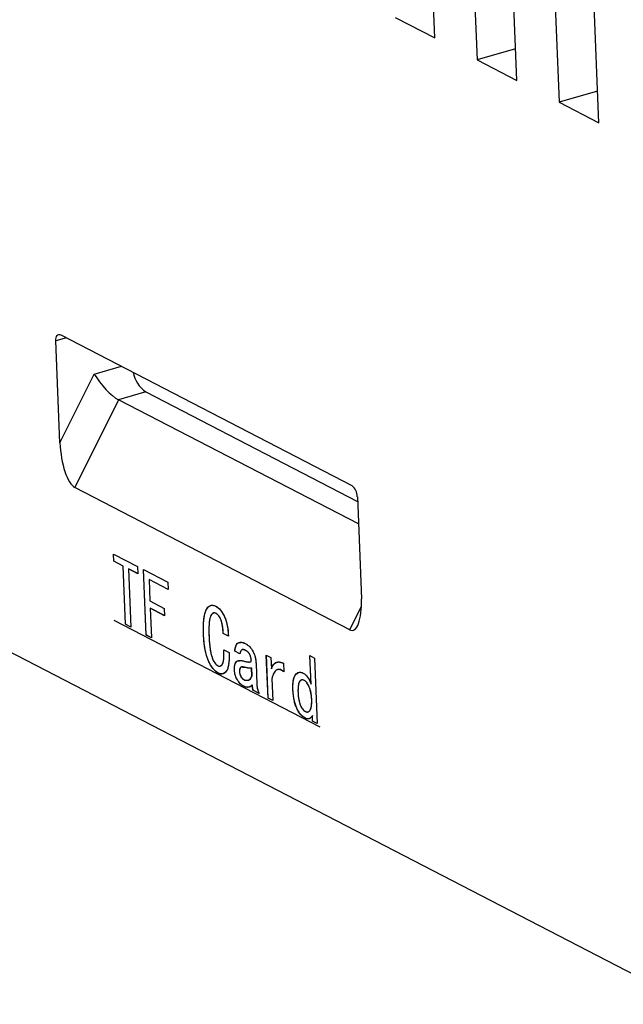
# Model space of a CAD drawing. Header units: millimetres. Extents: x 1635 to 1825, y 2196 to 2483.
# Tile 4 of 14: x 1727 to 1740, y 2261 to 2282. Entities that reach past the tile are written whole.
import ezdxf

# ---------------------------------------------------------------- set-up
doc = ezdxf.new("R2010")
doc.units = ezdxf.units.MM
doc.linetypes.add('CENTERX2', pattern=[20.32, 12.7, -2.54, 2.54, -2.54])

msp = doc.modelspace()

# ---------------------------------------------------------------- linework, layer by layer
at = {"color": 7, "linetype": 'Continuous', "lineweight": 25}
for p, q in [((1736.288, 2281.508), (1736.096, 2286.327)), ((1736.993, 2285.863), (1737.186, 2281.044)), ((1738.027, 2280.608), (1737.835, 2285.427)), ((1738.733, 2284.962), (1738.925, 2280.143)), ((1739.767, 2279.708), (1739.575, 2284.527)), ((1735.446, 2281.944), (1736.288, 2281.508)), ((1738.001, 2281.279), (1737.186, 2281.044)), ((1737.186, 2281.044), (1738.027, 2280.608)), ((1739.74, 2280.379), (1738.925, 2280.143)), ((1738.925, 2280.143), (1739.767, 2279.708)), ((1741.722, 2260.998), (1708.949, 2277.955)), ((1728.35, 2275.205), (1734.523, 2272.011)), ((1728.331, 2272.916), (1728.245, 2275.078)), ((1728.331, 2272.916), (1729.06, 2274.375)), ((1730.152, 2273.996), (1729.573, 2273.829)), ((1730.152, 2273.996), (1734.646, 2271.67)), ((1729.573, 2273.829), (1728.644, 2271.967)), ((1734.665, 2271.194), (1729.573, 2273.829)), ((1734.48, 2268.947), (1728.644, 2271.967)), ((1734.643, 2271.768), (1734.729, 2269.606)), ((1729.474, 2270.401), (1729.468, 2270.555)), ((1729.468, 2270.555), (1729.975, 2270.293)), ((1729.475, 2270.401), (1729.469, 2270.555)), ((1729.671, 2270.299), (1729.474, 2270.401)), ((1729.475, 2270.401), (1729.474, 2270.401)), ((1729.672, 2270.299), (1729.475, 2270.401)), ((1729.72, 2269.063), (1729.671, 2270.299)), ((1729.672, 2270.299), (1729.671, 2270.299)), ((1729.721, 2269.063), (1729.672, 2270.299)), ((1729.784, 2270.24), (1729.833, 2269.005)), ((1729.981, 2270.138), (1729.784, 2270.24)), ((1729.785, 2270.24), (1729.784, 2270.24)), ((1729.981, 2270.139), (1729.785, 2270.24)), ((1729.975, 2270.293), (1729.981, 2270.138)), ((1730.158, 2268.836), (1730.103, 2270.226)), ((1730.103, 2270.226), (1730.62, 2269.959)), ((1730.159, 2268.837), (1730.104, 2270.226)), ((1730.223, 2270.014), (1730.222, 2270.013)), ((1730.222, 2270.013), (1730.24, 2269.558)), ((1730.626, 2269.805), (1730.222, 2270.013)), ((1730.626, 2269.805), (1730.223, 2270.014)), ((1730.62, 2269.959), (1730.626, 2269.805)), ((1730.24, 2269.558), (1730.545, 2269.4)), ((1730.246, 2269.404), (1730.271, 2268.778)), ((1730.552, 2269.246), (1730.246, 2269.404)), ((1730.247, 2269.404), (1730.246, 2269.404)), ((1730.552, 2269.247), (1730.247, 2269.404)), ((1730.545, 2269.4), (1730.552, 2269.246)), ((1731.645, 2269.294), (1731.644, 2269.294)), ((1729.833, 2269.005), (1729.72, 2269.063)), ((1729.721, 2269.063), (1729.72, 2269.063)), ((1729.833, 2269.005), (1729.721, 2269.063)), ((1731.905, 2268.809), (1731.796, 2268.865)), ((1731.797, 2268.865), (1731.796, 2268.865)), ((1731.905, 2268.809), (1731.797, 2268.865)), ((1730.159, 2268.837), (1730.158, 2268.836)), ((1730.271, 2268.778), (1730.158, 2268.836)), ((1730.271, 2268.779), (1730.159, 2268.837)), ((1731.379, 2268.843), (1731.378, 2268.842)), ((1731.81, 2268.523), (1731.923, 2268.465)), ((1732.151, 2268.435), (1732.043, 2268.491)), ((1732.043, 2268.491), (1732.043, 2268.49)), ((1732.151, 2268.434), (1732.043, 2268.49)), ((1732.269, 2268.509), (1732.268, 2268.509)), ((1732.393, 2268.302), (1732.392, 2268.301)), ((1732.711, 2268.407), (1732.81, 2268.356)), ((1732.748, 2267.497), (1732.711, 2268.407)), ((1732.748, 2267.497), (1732.712, 2268.407)), ((1732.81, 2268.356), (1732.819, 2268.12)), ((1733.661, 2267.796), (1733.637, 2268.398)), ((1733.637, 2268.398), (1733.736, 2268.347)), ((1733.662, 2267.796), (1733.638, 2268.397)), ((1733.736, 2268.347), (1733.791, 2266.957)), ((1731.691, 2268.028), (1731.69, 2268.028)), ((1732.035, 2268.097), (1732.034, 2268.097)), ((1732.255, 2268.15), (1732.204, 2268.15)), ((1732.255, 2268.15), (1732.254, 2268.15)), ((1732.4, 2268.131), (1732.399, 2268.131)), ((1732.406, 2267.968), (1732.399, 2268.131)), ((1732.407, 2267.968), (1732.4, 2268.131)), ((1732.492, 2268.234), (1732.509, 2267.787)), ((1732.82, 2268.121), (1732.819, 2268.12)), ((1733.075, 2268.235), (1733.082, 2268.056)), ((1732.407, 2267.968), (1732.406, 2267.968)), ((1732.827, 2267.909), (1732.846, 2267.446)), ((1733.519, 2267.87), (1733.518, 2267.87)), ((1732.232, 2267.748), (1732.231, 2267.748)), ((1732.414, 2267.781), (1732.413, 2267.781)), ((1732.556, 2267.596), (1732.437, 2267.657)), ((1732.438, 2267.657), (1732.437, 2267.657)), ((1732.556, 2267.596), (1732.438, 2267.657)), ((1733.277, 2267.669), (1733.276, 2267.669)), ((1733.662, 2267.796), (1733.661, 2267.796)), ((1732.846, 2267.446), (1732.748, 2267.497)), ((1732.846, 2267.446), (1732.748, 2267.497)), ((1732.748, 2267.497), (1732.748, 2267.497)), ((1733.675, 2267.463), (1733.675, 2267.463)), ((1733.532, 2267.076), (1733.531, 2267.075)), ((1733.693, 2267.008), (1733.688, 2267.13)), ((1733.689, 2267.13), (1733.688, 2267.13)), ((1733.693, 2267.008), (1733.689, 2267.13)), ((1733.791, 2266.957), (1733.693, 2267.008)), ((1733.791, 2266.957), (1733.693, 2267.008)), ((1733.693, 2267.008), (1733.693, 2267.008))]:
    msp.add_line(p, q, dxfattribs=at)
at = {"color": 1, "linetype": 'Continuous', "lineweight": 25}
for p, q in [((1728.47, 2275.143), (1728.245, 2275.078)), ((1729.06, 2274.375), (1729.634, 2274.541)), ((1734.48, 2268.947), (1734.729, 2269.447))]:
    msp.add_line(p, q, dxfattribs=at)
at = {"color": 7, "linetype": 'CENTERX2'}
msp.add_line((1729.471, 2269.152), (1733.848, 2266.888), dxfattribs=at)
at = {"color": 7, "linetype": 'Continuous', "lineweight": 25, "flags": 128}
msp.add_lwpolyline([(1728.245, 2275.078), (1728.246, 2275.113), (1728.251, 2275.144), (1728.26, 2275.171), (1728.273, 2275.192), (1728.289, 2275.206), (1728.308, 2275.213), (1728.328, 2275.213), (1728.35, 2275.205)], dxfattribs=at)
at = {"color": 7, "linetype": 'Continuous', "flags": 128}
for points in [[(1729.981, 2270.138), (1729.784, 2270.24), (1729.784, 2270.24), (1729.833, 2269.005), (1729.833, 2269.005), (1729.72, 2269.063), (1729.72, 2269.063), (1729.671, 2270.299), (1729.671, 2270.299), (1729.474, 2270.401), (1729.474, 2270.401), (1729.468, 2270.555), (1729.468, 2270.555), (1729.975, 2270.293), (1729.975, 2270.293), (1729.981, 2270.138)], [(1730.626, 2269.805), (1730.222, 2270.013), (1730.222, 2270.013), (1730.24, 2269.558), (1730.24, 2269.558), (1730.545, 2269.4), (1730.545, 2269.4), (1730.552, 2269.246), (1730.552, 2269.246), (1730.246, 2269.404), (1730.246, 2269.404), (1730.271, 2268.778), (1730.271, 2268.778), (1730.158, 2268.836), (1730.158, 2268.836), (1730.103, 2270.226), (1730.103, 2270.226), (1730.62, 2269.959), (1730.62, 2269.959), (1730.626, 2269.805)], [(1731.923, 2268.465), (1731.924, 2268.391), (1731.922, 2268.325), (1731.918, 2268.265), (1731.911, 2268.212), (1731.903, 2268.166), (1731.891, 2268.126), (1731.878, 2268.093), (1731.862, 2268.066), (1731.844, 2268.046), (1731.825, 2268.03), (1731.805, 2268.018), (1731.784, 2268.011), (1731.762, 2268.008), (1731.739, 2268.01), (1731.715, 2268.017), (1731.69, 2268.028), (1731.69, 2268.028), (1731.661, 2268.045), (1731.633, 2268.067), (1731.605, 2268.094), (1731.579, 2268.124), (1731.553, 2268.159), (1731.528, 2268.199), (1731.505, 2268.243), (1731.482, 2268.291), (1731.46, 2268.344), (1731.441, 2268.401), (1731.425, 2268.463), (1731.411, 2268.53), (1731.399, 2268.601), (1731.389, 2268.677), (1731.382, 2268.757), (1731.378, 2268.842), (1731.378, 2268.842), (1731.375, 2268.934), (1731.376, 2269.019), (1731.379, 2269.096), (1731.385, 2269.165), (1731.393, 2269.227), (1731.405, 2269.282), (1731.419, 2269.33), (1731.436, 2269.369), (1731.456, 2269.402), (1731.477, 2269.429), (1731.499, 2269.448), (1731.524, 2269.462), (1731.55, 2269.468), (1731.577, 2269.468), (1731.607, 2269.461), (1731.638, 2269.448), (1731.638, 2269.448), (1731.664, 2269.432), (1731.69, 2269.413), (1731.715, 2269.39), (1731.738, 2269.363), (1731.761, 2269.333), (1731.783, 2269.299), (1731.803, 2269.262), (1731.823, 2269.221), (1731.841, 2269.177), (1731.857, 2269.131), (1731.87, 2269.083), (1731.882, 2269.032), (1731.891, 2268.98), (1731.898, 2268.925), (1731.902, 2268.868), (1731.905, 2268.809), (1731.905, 2268.809), (1731.796, 2268.865), (1731.796, 2268.865), (1731.794, 2268.908), (1731.791, 2268.949), (1731.786, 2268.989), (1731.781, 2269.026), (1731.775, 2269.06), (1731.768, 2269.093), (1731.76, 2269.123), (1731.751, 2269.151), (1731.741, 2269.177), (1731.73, 2269.2), (1731.718, 2269.221), (1731.705, 2269.24), (1731.691, 2269.257), (1731.677, 2269.271), (1731.661, 2269.283), (1731.644, 2269.294), (1731.644, 2269.294), (1731.625, 2269.301), (1731.607, 2269.305), (1731.59, 2269.303), (1731.575, 2269.297), (1731.56, 2269.286), (1731.547, 2269.27), (1731.535, 2269.25), (1731.524, 2269.224), (1731.515, 2269.193), (1731.507, 2269.157), (1731.5, 2269.113), (1731.496, 2269.063), (1731.493, 2269.006), (1731.492, 2268.943), (1731.493, 2268.874), (1731.495, 2268.797), (1731.495, 2268.797), (1731.499, 2268.727), (1731.504, 2268.66), (1731.51, 2268.599), (1731.517, 2268.542), (1731.525, 2268.491), (1731.535, 2268.443), (1731.546, 2268.4), (1731.558, 2268.363), (1731.572, 2268.329), (1731.585, 2268.298), (1731.6, 2268.271), (1731.615, 2268.247), (1731.631, 2268.226), (1731.648, 2268.208), (1731.666, 2268.194), (1731.684, 2268.182), (1731.684, 2268.182), (1731.697, 2268.177), (1731.71, 2268.174), (1731.722, 2268.174), (1731.734, 2268.177), (1731.746, 2268.183), (1731.757, 2268.191), (1731.768, 2268.203), (1731.779, 2268.217), (1731.788, 2268.235), (1731.796, 2268.259), (1731.802, 2268.289), (1731.807, 2268.325), (1731.81, 2268.366), (1731.812, 2268.413), (1731.811, 2268.465), (1731.81, 2268.523), (1731.81, 2268.523), (1731.923, 2268.465)], [(1732.556, 2267.596), (1732.437, 2267.657), (1732.437, 2267.657), (1732.428, 2267.681), (1732.421, 2267.709), (1732.416, 2267.743), (1732.413, 2267.781), (1732.413, 2267.781), (1732.396, 2267.76), (1732.377, 2267.744), (1732.356, 2267.733), (1732.333, 2267.727), (1732.309, 2267.726), (1732.284, 2267.729), (1732.258, 2267.736), (1732.231, 2267.748), (1732.231, 2267.748), (1732.212, 2267.759), (1732.193, 2267.772), (1732.175, 2267.786), (1732.158, 2267.802), (1732.141, 2267.819), (1732.126, 2267.839), (1732.11, 2267.859), (1732.096, 2267.882), (1732.082, 2267.905), (1732.071, 2267.93), (1732.061, 2267.956), (1732.052, 2267.982), (1732.045, 2268.009), (1732.04, 2268.037), (1732.036, 2268.067), (1732.034, 2268.097), (1732.034, 2268.097), (1732.034, 2268.126), (1732.035, 2268.153), (1732.038, 2268.178), (1732.042, 2268.2), (1732.048, 2268.22), (1732.056, 2268.238), (1732.065, 2268.253), (1732.076, 2268.266), (1732.088, 2268.277), (1732.102, 2268.285), (1732.118, 2268.291), (1732.136, 2268.295), (1732.156, 2268.296), (1732.177, 2268.294), (1732.2, 2268.291), (1732.224, 2268.285), (1732.224, 2268.285), (1732.257, 2268.276), (1732.288, 2268.27), (1732.317, 2268.265), (1732.343, 2268.263), (1732.355, 2268.263), (1732.365, 2268.265), (1732.374, 2268.267), (1732.381, 2268.272), (1732.386, 2268.277), (1732.39, 2268.284), (1732.392, 2268.292), (1732.392, 2268.301), (1732.392, 2268.301), (1732.39, 2268.327), (1732.385, 2268.353), (1732.377, 2268.381), (1732.366, 2268.41), (1732.36, 2268.425), (1732.351, 2268.439), (1732.341, 2268.453), (1732.33, 2268.465), (1732.317, 2268.477), (1732.302, 2268.488), (1732.286, 2268.499), (1732.268, 2268.509), (1732.268, 2268.509), (1732.241, 2268.521), (1732.218, 2268.526), (1732.199, 2268.525), (1732.184, 2268.517), (1732.172, 2268.503), (1732.163, 2268.485), (1732.156, 2268.462), (1732.151, 2268.434), (1732.151, 2268.434), (1732.043, 2268.49), (1732.043, 2268.49), (1732.045, 2268.52), (1732.048, 2268.548), (1732.054, 2268.573), (1732.061, 2268.595), (1732.069, 2268.615), (1732.08, 2268.633), (1732.092, 2268.648), (1732.106, 2268.661), (1732.121, 2268.67), (1732.137, 2268.677), (1732.155, 2268.681), (1732.174, 2268.682), (1732.194, 2268.68), (1732.216, 2268.675), (1732.239, 2268.666), (1732.263, 2268.655), (1732.263, 2268.655), (1732.289, 2268.64), (1732.313, 2268.624), (1732.337, 2268.606), (1732.358, 2268.586), (1732.378, 2268.564), (1732.396, 2268.541), (1732.413, 2268.516), (1732.428, 2268.49), (1732.442, 2268.462), (1732.454, 2268.433), (1732.464, 2268.403), (1732.473, 2268.371), (1732.48, 2268.339), (1732.485, 2268.305), (1732.489, 2268.27), (1732.492, 2268.234), (1732.492, 2268.234), (1732.509, 2267.787), (1732.509, 2267.787), (1732.511, 2267.763), (1732.514, 2267.739), (1732.518, 2267.716), (1732.523, 2267.693), (1732.537, 2267.646), (1732.556, 2267.596)], [(1733.082, 2268.056), (1733.059, 2268.072), (1733.037, 2268.086), (1733.016, 2268.095), (1732.996, 2268.102), (1732.977, 2268.105), (1732.959, 2268.104), (1732.942, 2268.1), (1732.926, 2268.093), (1732.911, 2268.082), (1732.897, 2268.068), (1732.884, 2268.05), (1732.871, 2268.029), (1732.859, 2268.004), (1732.848, 2267.976), (1732.837, 2267.944), (1732.827, 2267.909), (1732.827, 2267.909), (1732.846, 2267.446), (1732.846, 2267.446), (1732.748, 2267.497), (1732.748, 2267.497), (1732.711, 2268.407), (1732.711, 2268.407), (1732.81, 2268.356), (1732.81, 2268.356), (1732.819, 2268.12), (1732.819, 2268.12), (1732.829, 2268.146), (1732.84, 2268.169), (1732.852, 2268.19), (1732.864, 2268.208), (1732.878, 2268.223), (1732.892, 2268.236), (1732.907, 2268.246), (1732.922, 2268.254), (1732.939, 2268.26), (1732.956, 2268.263), (1732.974, 2268.264), (1732.992, 2268.263), (1733.012, 2268.259), (1733.032, 2268.253), (1733.053, 2268.245), (1733.075, 2268.235), (1733.075, 2268.235), (1733.082, 2268.056)], [(1733.791, 2266.957), (1733.693, 2267.008), (1733.693, 2267.008), (1733.688, 2267.13), (1733.688, 2267.13), (1733.674, 2267.103), (1733.658, 2267.083), (1733.641, 2267.068), (1733.623, 2267.06), (1733.603, 2267.056), (1733.581, 2267.057), (1733.557, 2267.064), (1733.531, 2267.075), (1733.531, 2267.075), (1733.507, 2267.09), (1733.483, 2267.107), (1733.461, 2267.128), (1733.439, 2267.152), (1733.417, 2267.179), (1733.397, 2267.209), (1733.378, 2267.243), (1733.359, 2267.28), (1733.341, 2267.319), (1733.326, 2267.362), (1733.313, 2267.407), (1733.301, 2267.454), (1733.292, 2267.504), (1733.285, 2267.556), (1733.279, 2267.611), (1733.276, 2267.669), (1733.276, 2267.669), (1733.275, 2267.726), (1733.276, 2267.778), (1733.279, 2267.825), (1733.285, 2267.868), (1733.293, 2267.905), (1733.303, 2267.939), (1733.315, 2267.967), (1733.33, 2267.991), (1733.347, 2268.011), (1733.365, 2268.026), (1733.383, 2268.037), (1733.403, 2268.043), (1733.424, 2268.045), (1733.446, 2268.044), (1733.469, 2268.037), (1733.493, 2268.027), (1733.493, 2268.027), (1733.519, 2268.011), (1733.544, 2267.991), (1733.567, 2267.968), (1733.588, 2267.941), (1733.608, 2267.911), (1733.627, 2267.877), (1733.645, 2267.838), (1733.661, 2267.796), (1733.661, 2267.796), (1733.637, 2268.398), (1733.637, 2268.398), (1733.736, 2268.347), (1733.736, 2268.347), (1733.791, 2266.957)], [(1732.406, 2267.968), (1732.399, 2268.131), (1732.399, 2268.131), (1732.371, 2268.13), (1732.344, 2268.131), (1732.328, 2268.133), (1732.308, 2268.137), (1732.283, 2268.143), (1732.254, 2268.15), (1732.254, 2268.15), (1732.236, 2268.155), (1732.22, 2268.158), (1732.206, 2268.159), (1732.194, 2268.159), (1732.183, 2268.158), (1732.174, 2268.154), (1732.166, 2268.149), (1732.16, 2268.143), (1732.151, 2268.127), (1732.145, 2268.107), (1732.142, 2268.084), (1732.142, 2268.057), (1732.142, 2268.057), (1732.144, 2268.033), (1732.149, 2268.008), (1732.157, 2267.984), (1732.167, 2267.96), (1732.181, 2267.937), (1732.196, 2267.918), (1732.214, 2267.902), (1732.235, 2267.889), (1732.235, 2267.889), (1732.258, 2267.88), (1732.281, 2267.875), (1732.305, 2267.875), (1732.33, 2267.88), (1732.353, 2267.891), (1732.374, 2267.909), (1732.391, 2267.935), (1732.406, 2267.968)], [(1733.675, 2267.463), (1733.672, 2267.501), (1733.669, 2267.537), (1733.664, 2267.572), (1733.659, 2267.606), (1733.652, 2267.639), (1733.643, 2267.67), (1733.634, 2267.7), (1733.623, 2267.728), (1733.611, 2267.755), (1733.599, 2267.779), (1733.587, 2267.8), (1733.574, 2267.819), (1733.561, 2267.836), (1733.547, 2267.85), (1733.533, 2267.861), (1733.518, 2267.87), (1733.518, 2267.87), (1733.501, 2267.878), (1733.484, 2267.882), (1733.469, 2267.883), (1733.455, 2267.881), (1733.442, 2267.875), (1733.431, 2267.866), (1733.42, 2267.854), (1733.411, 2267.838), (1733.404, 2267.819), (1733.397, 2267.797), (1733.392, 2267.773), (1733.388, 2267.747), (1733.385, 2267.717), (1733.384, 2267.685), (1733.383, 2267.65), (1733.384, 2267.613), (1733.384, 2267.613), (1733.386, 2267.575), (1733.389, 2267.539), (1733.394, 2267.504), (1733.399, 2267.471), (1733.405, 2267.439), (1733.413, 2267.409), (1733.421, 2267.381), (1733.431, 2267.354), (1733.441, 2267.329), (1733.453, 2267.306), (1733.466, 2267.285), (1733.479, 2267.266), (1733.494, 2267.25), (1733.51, 2267.235), (1733.527, 2267.222), (1733.545, 2267.212), (1733.545, 2267.212), (1733.559, 2267.205), (1733.573, 2267.202), (1733.586, 2267.202), (1733.599, 2267.205), (1733.61, 2267.21), (1733.622, 2267.219), (1733.632, 2267.23), (1733.642, 2267.245), (1733.651, 2267.262), (1733.659, 2267.282), (1733.665, 2267.305), (1733.67, 2267.331), (1733.673, 2267.36), (1733.675, 2267.391), (1733.675, 2267.426), (1733.675, 2267.463)]]:
    msp.add_lwpolyline(points, dxfattribs=at)
at = {"color": 7, "linetype": 'Continuous', "lineweight": 25}
for centre, radius, start, end in [((1730.531, 2274.537), 0.66, 190.8634, 234.9865), ((1734.339, 2271.77), 0.303, 359.6096, 52.7342)]:
    msp.add_arc(centre, radius, start, end, dxfattribs=at)
for centre, major_axis, ratio, start_param, end_param in [((1729.341, 2274.23), (-0.347, 0.417), 0.268301, 1.004122, 2.574918), ((1728.612, 2272.771), (-0.091, 0.816), 0.327543, 1.355416, 2.926212), ((1734.448, 2269.751), (-0.091, 0.816), 0.327543, 2.926212, 4.497009)]:
    msp.add_ellipse(centre, major_axis=major_axis, ratio=ratio, start_param=start_param, end_param=end_param, dxfattribs=at)
for points, knots in [([(1731.378, 2268.842), (1731.377, 2268.873), (1731.375, 2268.933), (1731.375, 2269.017), (1731.378, 2269.094), (1731.384, 2269.164), (1731.393, 2269.227), (1731.404, 2269.282), (1731.418, 2269.33), (1731.436, 2269.369), (1731.455, 2269.403), (1731.476, 2269.429), (1731.499, 2269.449), (1731.523, 2269.463), (1731.549, 2269.469), (1731.577, 2269.469), (1731.607, 2269.462), (1731.628, 2269.453), (1731.638, 2269.448)], [0, 0, 0, 0, 0.092212, 0.178625, 0.259487, 0.334751, 0.405203, 0.471242, 0.533291, 0.59202, 0.647829, 0.700914, 0.751517, 0.800918, 0.849827, 0.898552, 0.948563, 1, 1, 1, 1]), ([(1731.379, 2268.843), (1731.377, 2268.926), (1731.373, 2269.091), (1731.403, 2269.311), (1731.461, 2269.438), (1731.511, 2269.452), (1731.517, 2269.454)], [0, 0, 0, 0, 0.320285, 0.639787, 0.957292, 1, 1, 1, 1]), ([(1731.644, 2269.294), (1731.638, 2269.297), (1731.625, 2269.302), (1731.607, 2269.305), (1731.59, 2269.304), (1731.574, 2269.298), (1731.56, 2269.286), (1731.547, 2269.27), (1731.534, 2269.249), (1731.523, 2269.224), (1731.514, 2269.193), (1731.506, 2269.155), (1731.5, 2269.112), (1731.496, 2269.061), (1731.493, 2269.005), (1731.492, 2268.941), (1731.493, 2268.872), (1731.494, 2268.823), (1731.495, 2268.797)], [0, 0, 0, 0, 0.0439017, 0.0865302, 0.1283757, 0.170561, 0.2140324, 0.2597575, 0.3078407, 0.3598033, 0.416148, 0.4780617, 0.5469996, 0.6227621, 0.7057735, 0.7958556, 0.8940218, 1, 1, 1, 1]), ([(1731.645, 2269.294), (1731.626, 2269.301), (1731.599, 2269.313), (1731.579, 2269.295), (1731.572, 2269.289)], [0, 0, 0, 0, 0.67474, 1, 1, 1, 1]), ([(1731.638, 2269.448), (1731.647, 2269.443), (1731.664, 2269.433), (1731.69, 2269.414), (1731.715, 2269.391), (1731.739, 2269.364), (1731.761, 2269.334), (1731.783, 2269.299), (1731.804, 2269.262), (1731.824, 2269.221), (1731.842, 2269.177), (1731.857, 2269.131), (1731.871, 2269.082), (1731.882, 2269.032), (1731.891, 2268.979), (1731.898, 2268.924), (1731.903, 2268.866), (1731.904, 2268.828), (1731.905, 2268.809)], [0, 0, 0, 0, 0.059115, 0.1163602, 0.1723638, 0.2272699, 0.2828216, 0.3385045, 0.3957526, 0.4550804, 0.515439, 0.5764778, 0.6393329, 0.7043663, 0.7726159, 0.844258, 0.9197786, 1, 1, 1, 1]), ([(1731.796, 2268.865), (1731.796, 2268.879), (1731.794, 2268.907), (1731.791, 2268.949), (1731.787, 2268.988), (1731.782, 2269.025), (1731.775, 2269.059), (1731.769, 2269.092), (1731.76, 2269.122), (1731.751, 2269.15), (1731.742, 2269.176), (1731.73, 2269.2), (1731.718, 2269.221), (1731.705, 2269.241), (1731.691, 2269.257), (1731.677, 2269.272), (1731.661, 2269.284), (1731.65, 2269.29), (1731.644, 2269.294)], [0, 0, 0, 0, 0.090441, 0.174773, 0.254451, 0.328365, 0.397051, 0.461785, 0.522226, 0.579008, 0.633024, 0.68456, 0.734971, 0.785158, 0.835783, 0.888052, 0.942145, 1, 1, 1, 1]), ([(1731.797, 2268.865), (1731.796, 2268.879), (1731.795, 2268.907), (1731.792, 2268.949), (1731.788, 2268.988), (1731.783, 2269.025), (1731.776, 2269.06), (1731.77, 2269.092), (1731.761, 2269.122), (1731.752, 2269.151), (1731.742, 2269.177), (1731.731, 2269.2), (1731.719, 2269.222), (1731.706, 2269.241), (1731.692, 2269.258), (1731.677, 2269.272), (1731.661, 2269.285), (1731.651, 2269.291), (1731.645, 2269.294)], [0, 0, 0, 0, 0.090441, 0.174773, 0.254451, 0.328365, 0.397051, 0.461785, 0.522226, 0.579008, 0.633024, 0.68456, 0.734971, 0.785158, 0.835783, 0.888052, 0.942145, 1, 1, 1, 1]), ([(1731.69, 2268.028), (1731.68, 2268.033), (1731.661, 2268.044), (1731.633, 2268.067), (1731.605, 2268.093), (1731.578, 2268.124), (1731.553, 2268.159), (1731.528, 2268.199), (1731.504, 2268.243), (1731.481, 2268.291), (1731.459, 2268.344), (1731.44, 2268.402), (1731.424, 2268.464), (1731.41, 2268.531), (1731.398, 2268.603), (1731.389, 2268.679), (1731.382, 2268.759), (1731.379, 2268.814), (1731.378, 2268.842)], [0, 0, 0, 0, 0.052182, 0.102997, 0.153018, 0.203295, 0.2536, 0.305613, 0.359049, 0.414918, 0.473394, 0.534337, 0.599069, 0.668523, 0.742472, 0.822342, 0.908195, 1, 1, 1, 1]), ([(1731.691, 2268.028), (1731.681, 2268.034), (1731.662, 2268.044), (1731.633, 2268.067), (1731.606, 2268.093), (1731.579, 2268.124), (1731.553, 2268.159), (1731.529, 2268.199), (1731.505, 2268.243), (1731.482, 2268.291), (1731.46, 2268.344), (1731.441, 2268.402), (1731.425, 2268.465), (1731.411, 2268.532), (1731.399, 2268.603), (1731.39, 2268.679), (1731.382, 2268.76), (1731.38, 2268.814), (1731.379, 2268.843)], [0, 0, 0, 0, 0.052182, 0.102997, 0.153018, 0.203295, 0.2536, 0.305613, 0.359049, 0.414918, 0.473394, 0.534337, 0.599069, 0.668523, 0.742472, 0.822342, 0.908195, 1, 1, 1, 1]), ([(1731.495, 2268.797), (1731.496, 2268.774), (1731.498, 2268.729), (1731.503, 2268.662), (1731.509, 2268.601), (1731.516, 2268.544), (1731.525, 2268.492), (1731.535, 2268.445), (1731.545, 2268.402), (1731.558, 2268.363), (1731.571, 2268.329), (1731.585, 2268.298), (1731.6, 2268.271), (1731.615, 2268.246), (1731.631, 2268.225), (1731.648, 2268.207), (1731.666, 2268.193), (1731.678, 2268.186), (1731.684, 2268.182)], [0, 0, 0, 0, 0.106012, 0.204005, 0.2937, 0.376216, 0.450946, 0.519286, 0.580612, 0.63618, 0.687469, 0.735582, 0.781476, 0.825452, 0.868601, 0.91172, 0.955073, 1, 1, 1, 1]), ([(1732.043, 2268.49), (1732.043, 2268.5), (1732.044, 2268.52), (1732.048, 2268.548), (1732.053, 2268.573), (1732.06, 2268.596), (1732.069, 2268.616), (1732.08, 2268.633), (1732.092, 2268.649), (1732.106, 2268.661), (1732.121, 2268.671), (1732.137, 2268.678), (1732.155, 2268.682), (1732.174, 2268.682), (1732.195, 2268.68), (1732.216, 2268.675), (1732.239, 2268.667), (1732.255, 2268.659), (1732.263, 2268.655)], [0, 0, 0, 0, 0.061059, 0.120426, 0.177916, 0.235076, 0.291519, 0.348986, 0.406942, 0.466751, 0.527323, 0.588894, 0.651745, 0.71645, 0.783175, 0.852336, 0.924309, 1, 1, 1, 1]), ([(1732.043, 2268.491), (1732.049, 2268.534), (1732.06, 2268.62), (1732.112, 2268.683), (1732.152, 2268.673), (1732.163, 2268.67)], [0, 0, 0, 0, 0.419057, 0.838428, 1, 1, 1, 1]), ([(1732.263, 2268.655), (1732.271, 2268.65), (1732.288, 2268.641), (1732.313, 2268.625), (1732.336, 2268.606), (1732.358, 2268.587), (1732.378, 2268.565), (1732.396, 2268.542), (1732.413, 2268.517), (1732.428, 2268.49), (1732.442, 2268.462), (1732.454, 2268.433), (1732.464, 2268.403), (1732.473, 2268.371), (1732.48, 2268.338), (1732.486, 2268.304), (1732.49, 2268.27), (1732.491, 2268.246), (1732.492, 2268.234)], [0, 0, 0, 0, 0.080507, 0.155746, 0.227133, 0.293956, 0.356887, 0.417628, 0.475623, 0.532092, 0.587813, 0.642367, 0.697765, 0.753776, 0.81139, 0.870916, 0.933995, 1, 1, 1, 1]), ([(1731.684, 2268.182), (1731.688, 2268.18), (1731.697, 2268.176), (1731.71, 2268.174), (1731.723, 2268.174), (1731.735, 2268.177), (1731.746, 2268.183), (1731.758, 2268.191), (1731.768, 2268.203), (1731.779, 2268.217), (1731.789, 2268.235), (1731.796, 2268.26), (1731.803, 2268.29), (1731.807, 2268.326), (1731.81, 2268.367), (1731.812, 2268.414), (1731.812, 2268.467), (1731.81, 2268.504), (1731.81, 2268.523)], [0, 0, 0, 0, 0.041309, 0.082754, 0.124213, 0.16644, 0.21053, 0.256186, 0.304572, 0.355738, 0.410781, 0.471682, 0.539269, 0.614647, 0.69743, 0.789593, 0.89036, 1, 1, 1, 1]), ([(1731.923, 2268.465), (1731.923, 2268.44), (1731.924, 2268.393), (1731.923, 2268.326), (1731.919, 2268.266), (1731.912, 2268.213), (1731.903, 2268.166), (1731.892, 2268.126), (1731.879, 2268.092), (1731.862, 2268.066), (1731.845, 2268.045), (1731.826, 2268.029), (1731.806, 2268.017), (1731.785, 2268.01), (1731.762, 2268.008), (1731.739, 2268.01), (1731.715, 2268.016), (1731.698, 2268.024), (1731.69, 2268.028)], [0, 0, 0, 0, 0.0934258, 0.1803973, 0.2608755, 0.3353561, 0.4043972, 0.4689519, 0.5293303, 0.586257, 0.6410159, 0.6939303, 0.7452668, 0.7957768, 0.8458656, 0.8962554, 0.9474305, 1, 1, 1, 1]), ([(1731.748, 2268.186), (1731.751, 2268.187), (1731.765, 2268.193), (1731.785, 2268.221), (1731.817, 2268.32), (1731.813, 2268.433), (1731.811, 2268.523)], [0, 0, 0, 0, 0.040454, 0.200764, 0.360917, 1, 1, 1, 1]), ([(1732.268, 2268.509), (1732.259, 2268.513), (1732.242, 2268.521), (1732.219, 2268.527), (1732.199, 2268.526), (1732.184, 2268.518), (1732.172, 2268.504), (1732.162, 2268.485), (1732.155, 2268.462), (1732.152, 2268.444), (1732.151, 2268.434)], [0, 0, 0, 0, 0.168711, 0.314718, 0.441784, 0.553546, 0.660079, 0.76812, 0.880388, 1, 1, 1, 1]), ([(1732.269, 2268.509), (1732.253, 2268.519), (1732.236, 2268.529), (1732.221, 2268.525), (1732.22, 2268.525)], [0, 0, 0, 0, 0.908632, 1, 1, 1, 1]), ([(1732.392, 2268.301), (1732.392, 2268.31), (1732.39, 2268.327), (1732.385, 2268.354), (1732.377, 2268.382), (1732.369, 2268.406), (1732.36, 2268.426), (1732.351, 2268.44), (1732.341, 2268.453), (1732.33, 2268.466), (1732.316, 2268.478), (1732.302, 2268.489), (1732.286, 2268.499), (1732.274, 2268.506), (1732.268, 2268.509)], [0, 0, 0, 0, 0.088388, 0.179535, 0.276694, 0.381811, 0.437912, 0.497639, 0.561773, 0.633584, 0.711809, 0.798751, 0.894614, 1, 1, 1, 1]), ([(1732.393, 2268.302), (1732.393, 2268.31), (1732.391, 2268.327), (1732.386, 2268.354), (1732.378, 2268.382), (1732.369, 2268.406), (1732.36, 2268.426), (1732.352, 2268.44), (1732.342, 2268.454), (1732.33, 2268.466), (1732.317, 2268.478), (1732.303, 2268.489), (1732.286, 2268.5), (1732.275, 2268.506), (1732.269, 2268.509)], [0, 0, 0, 0, 0.088388, 0.179535, 0.276694, 0.381811, 0.437912, 0.497639, 0.561773, 0.633584, 0.711809, 0.798751, 0.894614, 1, 1, 1, 1]), ([(1732.034, 2268.097), (1732.034, 2268.107), (1732.033, 2268.126), (1732.035, 2268.153), (1732.037, 2268.178), (1732.042, 2268.2), (1732.048, 2268.221), (1732.056, 2268.238), (1732.065, 2268.254), (1732.076, 2268.267), (1732.088, 2268.278), (1732.102, 2268.286), (1732.118, 2268.292), (1732.136, 2268.296), (1732.156, 2268.296), (1732.177, 2268.295), (1732.2, 2268.291), (1732.216, 2268.287), (1732.224, 2268.285)], [0, 0, 0, 0, 0.060634, 0.1181, 0.17406, 0.228442, 0.281539, 0.33467, 0.388669, 0.443192, 0.499771, 0.559522, 0.621942, 0.6888, 0.759822, 0.834804, 0.914988, 1, 1, 1, 1]), ([(1732.035, 2268.097), (1732.036, 2268.141), (1732.039, 2268.229), (1732.089, 2268.292), (1732.128, 2268.287), (1732.142, 2268.285)], [0, 0, 0, 0, 0.40105, 0.801513, 1, 1, 1, 1]), ([(1732.224, 2268.285), (1732.235, 2268.282), (1732.257, 2268.276), (1732.288, 2268.27), (1732.316, 2268.265), (1732.339, 2268.263), (1732.355, 2268.263), (1732.365, 2268.264), (1732.374, 2268.267), (1732.381, 2268.271), (1732.386, 2268.276), (1732.39, 2268.283), (1732.392, 2268.291), (1732.392, 2268.298), (1732.392, 2268.301)], [0, 0, 0, 0, 0.1755851, 0.3404473, 0.4956576, 0.6406985, 0.7063335, 0.7654615, 0.816318, 0.8620516, 0.9010094, 0.9362642, 0.9684985, 1, 1, 1, 1]), ([(1732.376, 2268.27), (1732.378, 2268.271), (1732.385, 2268.273), (1732.392, 2268.283), (1732.393, 2268.295), (1732.393, 2268.302)], [0, 0, 0, 0, 0.2889137, 0.6455706, 1, 1, 1, 1]), ([(1732.819, 2268.12), (1732.822, 2268.129), (1732.829, 2268.146), (1732.84, 2268.169), (1732.852, 2268.19), (1732.864, 2268.208), (1732.877, 2268.223), (1732.891, 2268.236), (1732.907, 2268.246), (1732.922, 2268.254), (1732.939, 2268.26), (1732.956, 2268.263), (1732.974, 2268.264), (1732.992, 2268.263), (1733.012, 2268.259), (1733.032, 2268.253), (1733.053, 2268.246), (1733.068, 2268.239), (1733.075, 2268.235)], [0, 0, 0, 0, 0.068569, 0.135198, 0.199495, 0.262201, 0.323222, 0.383656, 0.443115, 0.501819, 0.560837, 0.620223, 0.67997, 0.740706, 0.803412, 0.867213, 0.932308, 1, 1, 1, 1]), ([(1732.82, 2268.121), (1732.834, 2268.156), (1732.859, 2268.216), (1732.902, 2268.238), (1732.921, 2268.247)], [0, 0, 0, 0, 0.576149, 1, 1, 1, 1]), ([(1731.807, 2268.025), (1731.802, 2268.021), (1731.772, 2267.992), (1731.728, 2268.012), (1731.691, 2268.028)], [0, 0, 0, 0, 0.16098, 1, 1, 1, 1]), ([(1732.231, 2267.748), (1732.225, 2267.751), (1732.212, 2267.758), (1732.193, 2267.771), (1732.175, 2267.785), (1732.158, 2267.801), (1732.141, 2267.819), (1732.126, 2267.838), (1732.11, 2267.859), (1732.096, 2267.881), (1732.082, 2267.905), (1732.07, 2267.93), (1732.06, 2267.955), (1732.052, 2267.982), (1732.045, 2268.009), (1732.04, 2268.038), (1732.036, 2268.067), (1732.035, 2268.087), (1732.034, 2268.097)], [0, 0, 0, 0, 0.071184, 0.140051, 0.206044, 0.270518, 0.333564, 0.396065, 0.457625, 0.519064, 0.579661, 0.638062, 0.695659, 0.752776, 0.811239, 0.870998, 0.93413, 1, 1, 1, 1]), ([(1732.232, 2267.748), (1732.226, 2267.752), (1732.213, 2267.758), (1732.194, 2267.772), (1732.176, 2267.785), (1732.159, 2267.802), (1732.142, 2267.819), (1732.126, 2267.839), (1732.111, 2267.859), (1732.097, 2267.882), (1732.083, 2267.905), (1732.071, 2267.93), (1732.061, 2267.956), (1732.052, 2267.982), (1732.046, 2268.01), (1732.04, 2268.038), (1732.037, 2268.067), (1732.036, 2268.087), (1732.035, 2268.097)], [0, 0, 0, 0, 0.071184, 0.140051, 0.206044, 0.270518, 0.333564, 0.396065, 0.457625, 0.519064, 0.579661, 0.638062, 0.695659, 0.752776, 0.811239, 0.870998, 0.93413, 1, 1, 1, 1]), ([(1732.254, 2268.15), (1732.248, 2268.152), (1732.237, 2268.155), (1732.221, 2268.158), (1732.207, 2268.16), (1732.194, 2268.16), (1732.183, 2268.158), (1732.174, 2268.155), (1732.166, 2268.15), (1732.158, 2268.141), (1732.151, 2268.127), (1732.145, 2268.108), (1732.142, 2268.084), (1732.142, 2268.066), (1732.142, 2268.057)], [0, 0, 0, 0, 0.1064065, 0.2035701, 0.291915, 0.3714608, 0.4429285, 0.5079105, 0.5647503, 0.6161617, 0.7122121, 0.8057835, 0.9009675, 1, 1, 1, 1]), ([(1732.142, 2268.057), (1732.142, 2268.049), (1732.144, 2268.033), (1732.149, 2268.008), (1732.157, 2267.983), (1732.167, 2267.959), (1732.18, 2267.936), (1732.197, 2267.917), (1732.215, 2267.901), (1732.228, 2267.893), (1732.235, 2267.889)], [0, 0, 0, 0, 0.11039, 0.219079, 0.329442, 0.446431, 0.567811, 0.696329, 0.839108, 1, 1, 1, 1]), ([(1732.399, 2268.131), (1732.39, 2268.13), (1732.371, 2268.13), (1732.348, 2268.131), (1732.327, 2268.133), (1732.306, 2268.138), (1732.282, 2268.143), (1732.264, 2268.148), (1732.254, 2268.15)], [0, 0, 0, 0, 0.200406, 0.389172, 0.496587, 0.634755, 0.801896, 1, 1, 1, 1]), ([(1732.4, 2268.131), (1732.391, 2268.131), (1732.372, 2268.13), (1732.349, 2268.131), (1732.328, 2268.133), (1732.307, 2268.138), (1732.283, 2268.143), (1732.264, 2268.148), (1732.255, 2268.15)], [0, 0, 0, 0, 0.200406, 0.389172, 0.496587, 0.634755, 0.801896, 1, 1, 1, 1]), ([(1733.082, 2268.056), (1733.074, 2268.062), (1733.059, 2268.073), (1733.037, 2268.086), (1733.016, 2268.096), (1732.996, 2268.102), (1732.977, 2268.105), (1732.959, 2268.105), (1732.942, 2268.101), (1732.926, 2268.093), (1732.911, 2268.082), (1732.897, 2268.068), (1732.883, 2268.05), (1732.87, 2268.029), (1732.858, 2268.004), (1732.847, 2267.976), (1732.837, 2267.944), (1732.831, 2267.921), (1732.827, 2267.909)], [0, 0, 0, 0, 0.066623, 0.129708, 0.19065, 0.249392, 0.305829, 0.361119, 0.416349, 0.471188, 0.527162, 0.585199, 0.645362, 0.70883, 0.775975, 0.846841, 0.921523, 1, 1, 1, 1]), ([(1733.083, 2268.056), (1733.049, 2268.083), (1733.007, 2268.115), (1732.974, 2268.1), (1732.968, 2268.097)], [0, 0, 0, 0, 0.820888, 1, 1, 1, 1]), ([(1733.276, 2267.669), (1733.275, 2267.688), (1733.274, 2267.725), (1733.275, 2267.777), (1733.279, 2267.825), (1733.284, 2267.868), (1733.292, 2267.905), (1733.303, 2267.939), (1733.315, 2267.968), (1733.33, 2267.992), (1733.346, 2268.011), (1733.364, 2268.026), (1733.383, 2268.037), (1733.403, 2268.044), (1733.424, 2268.046), (1733.446, 2268.044), (1733.469, 2268.038), (1733.485, 2268.03), (1733.493, 2268.027)], [0, 0, 0, 0, 0.082286, 0.15973, 0.232675, 0.302077, 0.367839, 0.431142, 0.492262, 0.552507, 0.611279, 0.66793, 0.723278, 0.777677, 0.832191, 0.886788, 0.942802, 1, 1, 1, 1]), ([(1733.277, 2267.669), (1733.276, 2267.733), (1733.275, 2267.86), (1733.315, 2267.993), (1733.365, 2268.019), (1733.382, 2268.028)], [0, 0, 0, 0, 0.395514, 0.788404, 1, 1, 1, 1]), ([(1732.235, 2267.889), (1732.243, 2267.886), (1732.258, 2267.878), (1732.282, 2267.875), (1732.306, 2267.875), (1732.33, 2267.879), (1732.354, 2267.889), (1732.374, 2267.908), (1732.392, 2267.934), (1732.401, 2267.957), (1732.406, 2267.968)], [0, 0, 0, 0, 0.1054565, 0.2171391, 0.3371291, 0.4652843, 0.5968724, 0.7277057, 0.8606363, 1, 1, 1, 1]), ([(1732.309, 2267.878), (1732.323, 2267.88), (1732.365, 2267.884), (1732.39, 2267.934), (1732.407, 2267.968)], [0, 0, 0, 0, 0.317043, 1, 1, 1, 1]), ([(1733.518, 2267.87), (1733.513, 2267.873), (1733.501, 2267.878), (1733.484, 2267.883), (1733.469, 2267.884), (1733.455, 2267.882), (1733.442, 2267.876), (1733.43, 2267.867), (1733.42, 2267.854), (1733.411, 2267.838), (1733.403, 2267.819), (1733.397, 2267.797), (1733.391, 2267.773), (1733.388, 2267.746), (1733.385, 2267.717), (1733.383, 2267.685), (1733.383, 2267.65), (1733.384, 2267.626), (1733.384, 2267.613)], [0, 0, 0, 0, 0.063197, 0.123129, 0.17984, 0.234734, 0.288973, 0.342691, 0.397338, 0.454275, 0.513259, 0.573457, 0.636249, 0.701889, 0.77098, 0.843206, 0.919474, 1, 1, 1, 1]), ([(1733.519, 2267.87), (1733.495, 2267.88), (1733.465, 2267.893), (1733.443, 2267.874), (1733.439, 2267.87)], [0, 0, 0, 0, 0.807773, 1, 1, 1, 1]), ([(1733.493, 2268.027), (1733.502, 2268.022), (1733.519, 2268.012), (1733.543, 2267.993), (1733.567, 2267.969), (1733.588, 2267.942), (1733.608, 2267.911), (1733.627, 2267.877), (1733.645, 2267.838), (1733.656, 2267.81), (1733.661, 2267.796)], [0, 0, 0, 0, 0.134814, 0.262635, 0.384094, 0.501577, 0.619328, 0.739496, 0.866709, 1, 1, 1, 1]), ([(1733.675, 2267.463), (1733.674, 2267.475), (1733.673, 2267.5), (1733.669, 2267.537), (1733.665, 2267.572), (1733.659, 2267.606), (1733.652, 2267.639), (1733.644, 2267.67), (1733.634, 2267.7), (1733.623, 2267.728), (1733.612, 2267.755), (1733.6, 2267.779), (1733.587, 2267.8), (1733.574, 2267.82), (1733.561, 2267.836), (1733.547, 2267.85), (1733.533, 2267.862), (1733.523, 2267.867), (1733.518, 2267.87)], [0, 0, 0, 0, 0.082864, 0.161327, 0.235834, 0.307348, 0.375654, 0.441516, 0.504971, 0.567828, 0.628485, 0.68565, 0.740392, 0.793348, 0.844344, 0.895688, 0.946891, 1, 1, 1, 1]), ([(1733.675, 2267.463), (1733.675, 2267.476), (1733.673, 2267.5), (1733.67, 2267.537), (1733.666, 2267.572), (1733.66, 2267.606), (1733.653, 2267.639), (1733.644, 2267.67), (1733.635, 2267.7), (1733.624, 2267.728), (1733.613, 2267.755), (1733.601, 2267.779), (1733.588, 2267.801), (1733.575, 2267.82), (1733.562, 2267.836), (1733.548, 2267.85), (1733.534, 2267.862), (1733.524, 2267.867), (1733.519, 2267.87)], [0, 0, 0, 0, 0.082864, 0.161327, 0.235834, 0.307348, 0.375654, 0.441516, 0.504971, 0.567828, 0.628485, 0.68565, 0.740392, 0.793348, 0.844344, 0.895688, 0.946891, 1, 1, 1, 1]), ([(1732.413, 2267.781), (1732.408, 2267.774), (1732.397, 2267.759), (1732.378, 2267.743), (1732.356, 2267.732), (1732.334, 2267.726), (1732.309, 2267.725), (1732.284, 2267.728), (1732.258, 2267.735), (1732.24, 2267.744), (1732.231, 2267.748)], [0, 0, 0, 0, 0.1238859, 0.2459927, 0.368878, 0.4940451, 0.620291, 0.7458671, 0.8717243, 1, 1, 1, 1]), ([(1732.328, 2267.73), (1732.326, 2267.728), (1732.299, 2267.712), (1732.264, 2267.731), (1732.232, 2267.748)], [0, 0, 0, 0, 0.076666, 1, 1, 1, 1]), ([(1732.437, 2267.657), (1732.434, 2267.665), (1732.427, 2267.682), (1732.42, 2267.711), (1732.415, 2267.745), (1732.414, 2267.768), (1732.413, 2267.781)], [0, 0, 0, 0, 0.19747, 0.422832, 0.688651, 1, 1, 1, 1]), ([(1732.438, 2267.657), (1732.435, 2267.665), (1732.428, 2267.682), (1732.421, 2267.711), (1732.416, 2267.745), (1732.415, 2267.769), (1732.414, 2267.781)], [0, 0, 0, 0, 0.19747, 0.422832, 0.688651, 1, 1, 1, 1]), ([(1732.509, 2267.787), (1732.51, 2267.779), (1732.511, 2267.763), (1732.513, 2267.739), (1732.517, 2267.716), (1732.524, 2267.684), (1732.536, 2267.644), (1732.549, 2267.612), (1732.556, 2267.596)], [0, 0, 0, 0, 0.127613, 0.251348, 0.372337, 0.490261, 0.733537, 1, 1, 1, 1]), ([(1733.531, 2267.075), (1733.523, 2267.08), (1733.507, 2267.089), (1733.483, 2267.106), (1733.46, 2267.127), (1733.438, 2267.151), (1733.417, 2267.179), (1733.397, 2267.209), (1733.377, 2267.243), (1733.358, 2267.28), (1733.341, 2267.319), (1733.325, 2267.362), (1733.312, 2267.407), (1733.3, 2267.455), (1733.291, 2267.505), (1733.284, 2267.558), (1733.279, 2267.613), (1733.277, 2267.65), (1733.276, 2267.669)], [0, 0, 0, 0, 0.057663, 0.114071, 0.169002, 0.223809, 0.27826, 0.333352, 0.389653, 0.447994, 0.507729, 0.568247, 0.631284, 0.697173, 0.766297, 0.839405, 0.917044, 1, 1, 1, 1]), ([(1733.532, 2267.076), (1733.524, 2267.08), (1733.508, 2267.089), (1733.484, 2267.107), (1733.461, 2267.128), (1733.439, 2267.152), (1733.418, 2267.179), (1733.398, 2267.21), (1733.378, 2267.243), (1733.359, 2267.28), (1733.342, 2267.32), (1733.326, 2267.362), (1733.313, 2267.407), (1733.301, 2267.455), (1733.292, 2267.505), (1733.285, 2267.558), (1733.279, 2267.613), (1733.278, 2267.65), (1733.277, 2267.669)], [0, 0, 0, 0, 0.057663, 0.114071, 0.169002, 0.223809, 0.27826, 0.333352, 0.389653, 0.447994, 0.507729, 0.568247, 0.631284, 0.697173, 0.766297, 0.839405, 0.917044, 1, 1, 1, 1]), ([(1733.384, 2267.613), (1733.385, 2267.601), (1733.386, 2267.576), (1733.389, 2267.54), (1733.393, 2267.505), (1733.399, 2267.472), (1733.405, 2267.44), (1733.412, 2267.41), (1733.421, 2267.381), (1733.43, 2267.354), (1733.441, 2267.329), (1733.453, 2267.306), (1733.465, 2267.285), (1733.479, 2267.266), (1733.494, 2267.249), (1733.51, 2267.234), (1733.527, 2267.221), (1733.539, 2267.215), (1733.545, 2267.212)], [0, 0, 0, 0, 0.081575, 0.158185, 0.231351, 0.300065, 0.365305, 0.427698, 0.486928, 0.545021, 0.600656, 0.6551, 0.708343, 0.762649, 0.818016, 0.875298, 0.936011, 1, 1, 1, 1]), ([(1733.545, 2267.212), (1733.55, 2267.209), (1733.559, 2267.205), (1733.573, 2267.202), (1733.586, 2267.201), (1733.599, 2267.204), (1733.611, 2267.21), (1733.622, 2267.218), (1733.633, 2267.23), (1733.643, 2267.244), (1733.652, 2267.262), (1733.659, 2267.282), (1733.665, 2267.305), (1733.67, 2267.331), (1733.673, 2267.36), (1733.675, 2267.392), (1733.675, 2267.426), (1733.675, 2267.45), (1733.675, 2267.463)], [0, 0, 0, 0, 0.053775, 0.105657, 0.157486, 0.208883, 0.261848, 0.316095, 0.373093, 0.432526, 0.494571, 0.557108, 0.622615, 0.690552, 0.761709, 0.837203, 0.916038, 1, 1, 1, 1]), ([(1733.613, 2267.216), (1733.62, 2267.22), (1733.641, 2267.232), (1733.674, 2267.307), (1733.675, 2267.399), (1733.675, 2267.463)], [0, 0, 0, 0, 0.136243, 0.394412, 1, 1, 1, 1]), ([(1733.688, 2267.13), (1733.683, 2267.121), (1733.675, 2267.103), (1733.659, 2267.083), (1733.642, 2267.067), (1733.623, 2267.059), (1733.603, 2267.055), (1733.581, 2267.057), (1733.556, 2267.063), (1733.54, 2267.071), (1733.531, 2267.075)], [0, 0, 0, 0, 0.134085, 0.260708, 0.380444, 0.496566, 0.613112, 0.734637, 0.863658, 1, 1, 1, 1]), ([(1733.639, 2267.071), (1733.631, 2267.066), (1733.6, 2267.045), (1733.56, 2267.063), (1733.532, 2267.076)], [0, 0, 0, 0, 0.274066, 1, 1, 1, 1])]:
    msp.add_open_spline(points, degree=3, knots=knots, dxfattribs=at)

doc.saveas('drawing.dxf')
